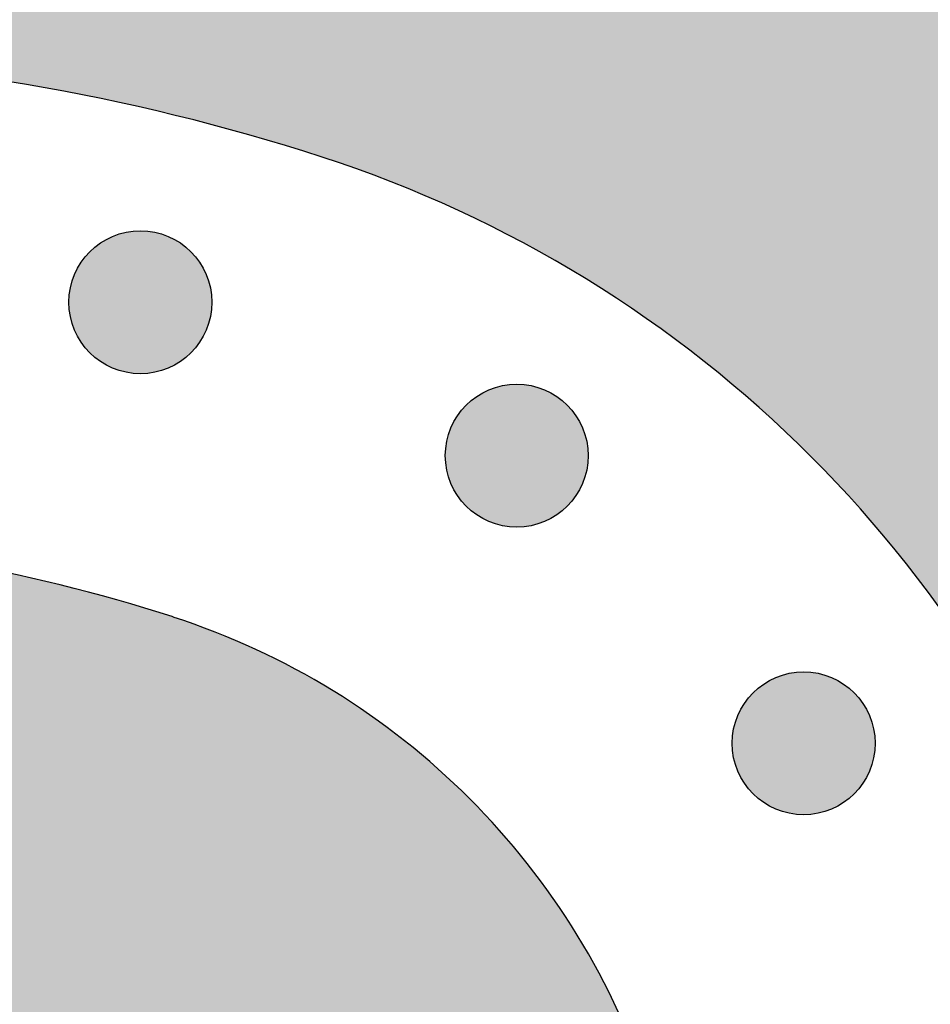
# Model space of a CAD drawing. Header units: millimetres. Extents: x -3873 to -97, y 912 to 4165.
# Tile 221 of 256: x -3516 to -3494, y 1727 to 1751. Entities that reach past the tile are written whole.
import ezdxf

# ---------------------------------------------------------------- set-up
doc = ezdxf.new("R2010")
doc.units = ezdxf.units.MM
doc.layers.add('pattern', color=7, linetype='Continuous', true_color=0x000000)

msp = doc.modelspace()

# ---------------------------------------------------------------- hatches: boundary and pattern name
at = {"layer": 'pattern'}
for points in [[(-3476.751, 1680.564), (-3477.647, 1679.425), (-3478.513, 1678.257), (-3479.348, 1677.063), (-3480.15, 1675.844), (-3480.919, 1674.6), (-3481.654, 1673.334), (-3482.353, 1672.046), (-3483.015, 1670.739), (-3483.641, 1669.413), (-3484.229, 1668.071), (-3484.778, 1666.714), (-3485.287, 1665.344), (-3485.758, 1663.962), (-3486.188, 1662.57), (-3486.579, 1661.17), (-3486.929, 1659.763), (-3487.116, 1661.305), (-3487.345, 1662.845), (-3487.614, 1664.382), (-3487.924, 1665.914), (-3488.275, 1667.439), (-3488.666, 1668.956), (-3489.097, 1670.464), (-3489.568, 1671.96), (-3490.078, 1673.443), (-3490.627, 1674.911), (-3491.214, 1676.364), (-3491.839, 1677.799), (-3492.5, 1679.216), (-3493.196, 1680.612), (-3493.928, 1681.986), (-3494.693, 1683.338), (-3493.711, 1685.137), (-3492.785, 1686.969), (-3491.916, 1688.83), (-3491.106, 1690.719), (-3490.355, 1692.633), (-3489.665, 1694.568), (-3489.037, 1696.522), (-3488.471, 1698.492), (-3488.236, 1699.393), (-3488.016, 1700.3), (-3487.812, 1701.213), (-3487.625, 1702.132), (-3487.453, 1703.055), (-3487.298, 1703.983), (-3487.159, 1704.916), (-3487.037, 1705.852), (-3486.932, 1706.791), (-3486.844, 1707.734), (-3486.772, 1708.678), (-3486.718, 1709.625), (-3486.681, 1710.573), (-3486.661, 1711.522), (-3486.659, 1712.471), (-3486.674, 1713.421), (-3486.706, 1714.37), (-3486.755, 1715.318), (-3486.821, 1716.265), (-3486.905, 1717.21), (-3487.005, 1718.153), (-3487.123, 1719.093), (-3487.257, 1720.03), (-3487.408, 1720.963), (-3487.576, 1721.892), (-3487.76, 1722.816), (-3487.961, 1723.736), (-3488.178, 1724.65), (-3488.41, 1725.558), (-3488.659, 1726.46), (-3488.922, 1727.356), (-3489.201, 1728.244), (-3489.481, 1729.066), (-3489.786, 1729.885), (-3490.116, 1730.7), (-3490.471, 1731.51), (-3490.853, 1732.313), (-3491.259, 1733.109), (-3491.69, 1733.895), (-3492.147, 1734.672), (-3492.628, 1735.438), (-3493.133, 1736.191), (-3493.661, 1736.931), (-3494.213, 1737.656), (-3494.787, 1738.366), (-3495.383, 1739.059), (-3496.001, 1739.735), (-3496.638, 1740.392), (-3497.295, 1741.029), (-3497.971, 1741.647), (-3498.664, 1742.243), (-3499.374, 1742.817), (-3500.099, 1743.369), (-3500.839, 1743.898), (-3501.592, 1744.403), (-3502.358, 1744.883), (-3503.135, 1745.34), (-3503.921, 1745.771), (-3504.717, 1746.178), (-3505.52, 1746.559), (-3506.33, 1746.914), (-3507.145, 1747.245), (-3507.964, 1747.549), (-3508.786, 1747.829), (-3509.675, 1748.108), (-3510.57, 1748.372), (-3511.472, 1748.62), (-3512.38, 1748.852), (-3513.294, 1749.069), (-3514.214, 1749.27), (-3515.138, 1749.454), (-3516.067, 1749.622), (-3517, 1749.773), (-3517.937, 1749.907), (-3518.877, 1750.025), (-3519.82, 1750.126), (-3520.765, 1750.209), (-3521.712, 1750.275), (-3522.66, 1750.325), (-3523.609, 1750.357), (-3524.559, 1750.371), (-3525.508, 1750.369), (-3526.457, 1750.349), (-3527.405, 1750.312), (-3528.352, 1750.258), (-3529.296, 1750.186), (-3530.239, 1750.098), (-3531.178, 1749.993), (-3532.114, 1749.871), (-3533.047, 1749.732), (-3533.975, 1749.577), (-3534.899, 1749.406), (-3535.817, 1749.218), (-3536.73, 1749.014), (-3537.638, 1748.795), (-3538.539, 1748.559), (-3540.507, 1747.994), (-3542.459, 1747.366), (-3544.392, 1746.677), (-3546.304, 1745.927), (-3548.191, 1745.117), (-3550.052, 1744.25), (-3551.882, 1743.325), (-3553.68, 1742.344), (-3554.769, 1742.947), (-3555.872, 1743.53), (-3556.987, 1744.093), (-3558.113, 1744.634), (-3559.25, 1745.154), (-3560.398, 1745.653), (-3561.555, 1746.13), (-3562.722, 1746.585), (-3563.897, 1747.017), (-3565.08, 1747.427), (-3566.27, 1747.814), (-3567.466, 1748.178), (-3568.669, 1748.518), (-3569.876, 1748.836), (-3571.088, 1749.13), (-3572.304, 1749.4), (-3569.397, 1750.092), (-3566.508, 1750.873), (-3563.641, 1751.741), (-3560.801, 1752.697), (-3557.991, 1753.737), (-3555.215, 1754.863), (-3552.477, 1756.07), (-3549.78, 1757.358), (-3548.483, 1757.886), (-3547.17, 1758.388), (-3545.841, 1758.862), (-3544.498, 1759.309), (-3543.142, 1759.727), (-3541.773, 1760.116), (-3540.393, 1760.475), (-3539.001, 1760.805), (-3537.6, 1761.103), (-3536.19, 1761.372), (-3534.772, 1761.608), (-3533.348, 1761.814), (-3531.917, 1761.987), (-3530.483, 1762.129), (-3529.044, 1762.238), (-3527.603, 1762.315), (-3526.161, 1762.36), (-3524.719, 1762.372), (-3523.277, 1762.352), (-3521.837, 1762.3), (-3520.401, 1762.215), (-3518.968, 1762.099), (-3517.54, 1761.95), (-3516.119, 1761.771), (-3514.705, 1761.56), (-3513.299, 1761.318), (-3511.902, 1761.046), (-3510.515, 1760.743), (-3509.139, 1760.412), (-3507.776, 1760.051), (-3506.425, 1759.662), (-3505.088, 1759.245), (-3503.942, 1758.855), (-3502.8, 1758.43), (-3501.664, 1757.97), (-3500.535, 1757.474), (-3499.415, 1756.943), (-3498.306, 1756.376), (-3497.209, 1755.775), (-3496.127, 1755.139), (-3495.059, 1754.468), (-3494.009, 1753.764), (-3492.978, 1753.027), (-3491.967, 1752.258), (-3490.977, 1751.458), (-3490.011, 1750.626), (-3489.069, 1749.766), (-3488.153, 1748.877), (-3487.264, 1747.961), (-3486.404, 1747.019), (-3485.573, 1746.053), (-3484.772, 1745.064), (-3484.003, 1744.052), (-3483.266, 1743.021), (-3482.562, 1741.971), (-3481.891, 1740.903), (-3481.255, 1739.821), (-3480.654, 1738.724), (-3480.087, 1737.615), (-3479.556, 1736.495), (-3479.06, 1735.366), (-3478.6, 1734.23), (-3478.175, 1733.088), (-3477.785, 1731.942), (-3477.279, 1730.304), (-3476.816, 1728.653), (-3476.398, 1726.99), (-3476.024, 1725.318), (-3475.487, 1722.568), (-3475.026, 1719.797), (-3474.641, 1717.008), (-3474.333, 1714.204), (-3474.102, 1711.387), (-3473.951, 1708.563), (-3473.878, 1705.733), (-3473.884, 1702.9), (-3473.97, 1700.069), (-3474.135, 1697.243), (-3474.378, 1694.425), (-3474.7, 1691.618), (-3475.099, 1688.825), (-3475.574, 1686.05), (-3476.125, 1683.295)], [(-3512.042, 1745.481), (-3512.07, 1745.508), (-3512.099, 1745.535), (-3512.129, 1745.562), (-3512.16, 1745.588), (-3512.191, 1745.614), (-3512.224, 1745.639), (-3512.257, 1745.664), (-3512.291, 1745.688), (-3512.326, 1745.711), (-3512.362, 1745.734), (-3512.398, 1745.756), (-3512.435, 1745.777), (-3512.473, 1745.798), (-3512.512, 1745.818), (-3512.552, 1745.836), (-3512.592, 1745.854), (-3512.632, 1745.871), (-3512.674, 1745.887), (-3512.716, 1745.903), (-3512.758, 1745.917), (-3512.801, 1745.93), (-3512.845, 1745.942), (-3512.889, 1745.953), (-3512.933, 1745.963), (-3512.977, 1745.971), (-3513.022, 1745.979), (-3513.068, 1745.985), (-3513.113, 1745.991), (-3513.159, 1745.995), (-3513.205, 1745.998), (-3513.25, 1746), (-3513.296, 1746), (-3513.342, 1746), (-3513.388, 1745.998), (-3513.434, 1745.995), (-3513.48, 1745.991), (-3513.525, 1745.985), (-3513.57, 1745.979), (-3513.615, 1745.971), (-3513.66, 1745.963), (-3513.704, 1745.953), (-3513.748, 1745.942), (-3513.792, 1745.93), (-3513.835, 1745.917), (-3513.877, 1745.903), (-3513.919, 1745.887), (-3513.96, 1745.871), (-3514.001, 1745.854), (-3514.041, 1745.836), (-3514.081, 1745.818), (-3514.119, 1745.798), (-3514.157, 1745.777), (-3514.195, 1745.756), (-3514.231, 1745.734), (-3514.267, 1745.711), (-3514.302, 1745.688), (-3514.336, 1745.664), (-3514.369, 1745.639), (-3514.402, 1745.614), (-3514.433, 1745.588), (-3514.464, 1745.562), (-3514.494, 1745.535), (-3514.523, 1745.508), (-3514.551, 1745.481), (-3514.579, 1745.452), (-3514.606, 1745.423), (-3514.632, 1745.394), (-3514.659, 1745.363), (-3514.684, 1745.331), (-3514.71, 1745.299), (-3514.734, 1745.265), (-3514.758, 1745.231), (-3514.782, 1745.196), (-3514.805, 1745.161), (-3514.827, 1745.124), (-3514.848, 1745.087), (-3514.868, 1745.049), (-3514.888, 1745.01), (-3514.907, 1744.971), (-3514.925, 1744.931), (-3514.942, 1744.89), (-3514.958, 1744.849), (-3514.973, 1744.807), (-3514.987, 1744.764), (-3515, 1744.721), (-3515.012, 1744.678), (-3515.023, 1744.634), (-3515.033, 1744.59), (-3515.042, 1744.545), (-3515.049, 1744.5), (-3515.056, 1744.455), (-3515.061, 1744.409), (-3515.065, 1744.364), (-3515.068, 1744.318), (-3515.07, 1744.272), (-3515.071, 1744.226), (-3515.07, 1744.18), (-3515.068, 1744.134), (-3515.065, 1744.088), (-3515.061, 1744.043), (-3515.056, 1743.997), (-3515.049, 1743.952), (-3515.042, 1743.907), (-3515.033, 1743.862), (-3515.023, 1743.818), (-3515.012, 1743.774), (-3515, 1743.731), (-3514.987, 1743.688), (-3514.973, 1743.645), (-3514.958, 1743.603), (-3514.942, 1743.562), (-3514.925, 1743.521), (-3514.907, 1743.481), (-3514.888, 1743.442), (-3514.868, 1743.403), (-3514.848, 1743.365), (-3514.827, 1743.328), (-3514.805, 1743.291), (-3514.782, 1743.256), (-3514.758, 1743.221), (-3514.734, 1743.186), (-3514.71, 1743.153), (-3514.684, 1743.121), (-3514.659, 1743.089), (-3514.632, 1743.058), (-3514.606, 1743.029), (-3514.579, 1743), (-3514.551, 1742.971), (-3514.523, 1742.944), (-3514.494, 1742.917), (-3514.464, 1742.89), (-3514.433, 1742.864), (-3514.402, 1742.838), (-3514.369, 1742.813), (-3514.336, 1742.788), (-3514.302, 1742.764), (-3514.267, 1742.741), (-3514.231, 1742.718), (-3514.195, 1742.696), (-3514.157, 1742.675), (-3514.119, 1742.654), (-3514.081, 1742.634), (-3514.041, 1742.616), (-3514.001, 1742.598), (-3513.96, 1742.581), (-3513.919, 1742.564), (-3513.877, 1742.549), (-3513.835, 1742.535), (-3513.792, 1742.522), (-3513.748, 1742.51), (-3513.704, 1742.499), (-3513.66, 1742.489), (-3513.615, 1742.481), (-3513.57, 1742.473), (-3513.525, 1742.466), (-3513.48, 1742.461), (-3513.434, 1742.457), (-3513.388, 1742.454), (-3513.342, 1742.452), (-3513.296, 1742.452), (-3513.25, 1742.452), (-3513.205, 1742.454), (-3513.159, 1742.457), (-3513.113, 1742.461), (-3513.068, 1742.466), (-3513.022, 1742.473), (-3512.977, 1742.481), (-3512.933, 1742.489), (-3512.889, 1742.499), (-3512.845, 1742.51), (-3512.801, 1742.522), (-3512.758, 1742.535), (-3512.716, 1742.549), (-3512.674, 1742.564), (-3512.632, 1742.581), (-3512.592, 1742.598), (-3512.552, 1742.616), (-3512.512, 1742.634), (-3512.473, 1742.654), (-3512.435, 1742.675), (-3512.398, 1742.696), (-3512.362, 1742.718), (-3512.326, 1742.741), (-3512.291, 1742.764), (-3512.257, 1742.788), (-3512.224, 1742.813), (-3512.191, 1742.838), (-3512.16, 1742.864), (-3512.129, 1742.89), (-3512.099, 1742.917), (-3512.07, 1742.944), (-3512.042, 1742.971), (-3512.014, 1743), (-3511.987, 1743.029), (-3511.96, 1743.058), (-3511.934, 1743.089), (-3511.908, 1743.121), (-3511.883, 1743.153), (-3511.858, 1743.186), (-3511.834, 1743.221), (-3511.811, 1743.256), (-3511.788, 1743.291), (-3511.766, 1743.328), (-3511.745, 1743.365), (-3511.724, 1743.403), (-3511.705, 1743.442), (-3511.686, 1743.481), (-3511.668, 1743.521), (-3511.651, 1743.562), (-3511.635, 1743.603), (-3511.62, 1743.645), (-3511.606, 1743.688), (-3511.593, 1743.731), (-3511.581, 1743.774), (-3511.57, 1743.818), (-3511.56, 1743.862), (-3511.551, 1743.907), (-3511.543, 1743.952), (-3511.537, 1743.997), (-3511.532, 1744.043), (-3511.527, 1744.088), (-3511.524, 1744.134), (-3511.523, 1744.18), (-3511.522, 1744.226), (-3511.523, 1744.272), (-3511.524, 1744.318), (-3511.527, 1744.364), (-3511.532, 1744.409), (-3511.537, 1744.455), (-3511.543, 1744.5), (-3511.551, 1744.545), (-3511.56, 1744.59), (-3511.57, 1744.634), (-3511.581, 1744.678), (-3511.593, 1744.721), (-3511.606, 1744.764), (-3511.62, 1744.807), (-3511.635, 1744.849), (-3511.651, 1744.89), (-3511.668, 1744.931), (-3511.686, 1744.971), (-3511.705, 1745.01), (-3511.724, 1745.049), (-3511.745, 1745.087), (-3511.766, 1745.124), (-3511.788, 1745.161), (-3511.811, 1745.196), (-3511.834, 1745.231), (-3511.858, 1745.265), (-3511.883, 1745.299), (-3511.908, 1745.331), (-3511.934, 1745.363), (-3511.96, 1745.394), (-3511.987, 1745.423), (-3512.014, 1745.452)], [(-3502.697, 1741.673), (-3502.725, 1741.701), (-3502.754, 1741.728), (-3502.784, 1741.754), (-3502.815, 1741.781), (-3502.846, 1741.806), (-3502.879, 1741.832), (-3502.912, 1741.856), (-3502.946, 1741.88), (-3502.981, 1741.904), (-3503.017, 1741.927), (-3503.053, 1741.949), (-3503.09, 1741.97), (-3503.128, 1741.99), (-3503.167, 1742.01), (-3503.207, 1742.029), (-3503.247, 1742.047), (-3503.287, 1742.064), (-3503.329, 1742.08), (-3503.371, 1742.095), (-3503.413, 1742.109), (-3503.456, 1742.122), (-3503.5, 1742.134), (-3503.544, 1742.145), (-3503.588, 1742.155), (-3503.632, 1742.164), (-3503.677, 1742.171), (-3503.723, 1742.178), (-3503.768, 1742.183), (-3503.814, 1742.187), (-3503.86, 1742.19), (-3503.905, 1742.192), (-3503.951, 1742.193), (-3503.997, 1742.192), (-3504.043, 1742.19), (-3504.089, 1742.187), (-3504.135, 1742.183), (-3504.18, 1742.178), (-3504.225, 1742.171), (-3504.27, 1742.164), (-3504.315, 1742.155), (-3504.359, 1742.145), (-3504.403, 1742.134), (-3504.447, 1742.122), (-3504.49, 1742.109), (-3504.532, 1742.095), (-3504.574, 1742.08), (-3504.615, 1742.064), (-3504.656, 1742.047), (-3504.696, 1742.029), (-3504.736, 1742.01), (-3504.774, 1741.99), (-3504.812, 1741.97), (-3504.85, 1741.949), (-3504.886, 1741.927), (-3504.922, 1741.904), (-3504.957, 1741.88), (-3504.991, 1741.856), (-3505.024, 1741.832), (-3505.057, 1741.806), (-3505.088, 1741.781), (-3505.119, 1741.754), (-3505.149, 1741.728), (-3505.178, 1741.701), (-3505.206, 1741.673), (-3505.234, 1741.645), (-3505.261, 1741.616), (-3505.287, 1741.586), (-3505.314, 1741.555), (-3505.339, 1741.524), (-3505.365, 1741.491), (-3505.389, 1741.458), (-3505.413, 1741.424), (-3505.437, 1741.389), (-3505.46, 1741.353), (-3505.482, 1741.317), (-3505.503, 1741.279), (-3505.523, 1741.241), (-3505.543, 1741.203), (-3505.562, 1741.163), (-3505.58, 1741.123), (-3505.597, 1741.082), (-3505.613, 1741.041), (-3505.628, 1740.999), (-3505.642, 1740.957), (-3505.655, 1740.914), (-3505.667, 1740.87), (-3505.678, 1740.826), (-3505.688, 1740.782), (-3505.697, 1740.737), (-3505.704, 1740.692), (-3505.711, 1740.647), (-3505.716, 1740.602), (-3505.72, 1740.556), (-3505.723, 1740.51), (-3505.725, 1740.464), (-3505.726, 1740.418), (-3505.725, 1740.373), (-3505.723, 1740.327), (-3505.72, 1740.281), (-3505.716, 1740.235), (-3505.711, 1740.19), (-3505.704, 1740.144), (-3505.697, 1740.1), (-3505.688, 1740.055), (-3505.678, 1740.011), (-3505.667, 1739.967), (-3505.655, 1739.923), (-3505.642, 1739.88), (-3505.628, 1739.838), (-3505.613, 1739.796), (-3505.597, 1739.754), (-3505.58, 1739.714), (-3505.562, 1739.674), (-3505.543, 1739.634), (-3505.523, 1739.595), (-3505.503, 1739.557), (-3505.482, 1739.52), (-3505.46, 1739.484), (-3505.437, 1739.448), (-3505.413, 1739.413), (-3505.389, 1739.379), (-3505.365, 1739.346), (-3505.339, 1739.313), (-3505.314, 1739.282), (-3505.287, 1739.251), (-3505.261, 1739.221), (-3505.234, 1739.192), (-3505.206, 1739.164), (-3505.178, 1739.136), (-3505.149, 1739.109), (-3505.119, 1739.082), (-3505.088, 1739.056), (-3505.057, 1739.03), (-3505.024, 1739.005), (-3504.991, 1738.981), (-3504.957, 1738.956), (-3504.922, 1738.933), (-3504.886, 1738.91), (-3504.85, 1738.888), (-3504.812, 1738.867), (-3504.774, 1738.847), (-3504.736, 1738.827), (-3504.696, 1738.808), (-3504.656, 1738.79), (-3504.615, 1738.773), (-3504.574, 1738.757), (-3504.532, 1738.742), (-3504.49, 1738.728), (-3504.447, 1738.715), (-3504.403, 1738.703), (-3504.359, 1738.692), (-3504.315, 1738.682), (-3504.27, 1738.673), (-3504.225, 1738.665), (-3504.18, 1738.659), (-3504.135, 1738.654), (-3504.089, 1738.649), (-3504.043, 1738.647), (-3503.997, 1738.645), (-3503.951, 1738.644), (-3503.905, 1738.645), (-3503.86, 1738.647), (-3503.814, 1738.649), (-3503.768, 1738.654), (-3503.723, 1738.659), (-3503.677, 1738.665), (-3503.632, 1738.673), (-3503.588, 1738.682), (-3503.544, 1738.692), (-3503.5, 1738.703), (-3503.456, 1738.715), (-3503.413, 1738.728), (-3503.371, 1738.742), (-3503.329, 1738.757), (-3503.287, 1738.773), (-3503.247, 1738.79), (-3503.207, 1738.808), (-3503.167, 1738.827), (-3503.128, 1738.847), (-3503.09, 1738.867), (-3503.053, 1738.888), (-3503.017, 1738.91), (-3502.981, 1738.933), (-3502.946, 1738.956), (-3502.912, 1738.981), (-3502.879, 1739.005), (-3502.846, 1739.03), (-3502.815, 1739.056), (-3502.784, 1739.082), (-3502.754, 1739.109), (-3502.725, 1739.136), (-3502.697, 1739.164), (-3502.669, 1739.192), (-3502.642, 1739.221), (-3502.615, 1739.251), (-3502.589, 1739.282), (-3502.563, 1739.313), (-3502.538, 1739.346), (-3502.513, 1739.379), (-3502.489, 1739.413), (-3502.466, 1739.448), (-3502.443, 1739.484), (-3502.421, 1739.52), (-3502.4, 1739.557), (-3502.38, 1739.595), (-3502.36, 1739.634), (-3502.341, 1739.674), (-3502.323, 1739.714), (-3502.306, 1739.754), (-3502.29, 1739.796), (-3502.275, 1739.838), (-3502.261, 1739.88), (-3502.248, 1739.923), (-3502.236, 1739.967), (-3502.225, 1740.011), (-3502.215, 1740.055), (-3502.206, 1740.1), (-3502.198, 1740.144), (-3502.192, 1740.19), (-3502.187, 1740.235), (-3502.182, 1740.281), (-3502.179, 1740.327), (-3502.178, 1740.373), (-3502.177, 1740.418), (-3502.178, 1740.464), (-3502.179, 1740.51), (-3502.182, 1740.556), (-3502.187, 1740.602), (-3502.192, 1740.647), (-3502.198, 1740.692), (-3502.206, 1740.737), (-3502.215, 1740.782), (-3502.225, 1740.826), (-3502.236, 1740.87), (-3502.248, 1740.914), (-3502.261, 1740.957), (-3502.275, 1740.999), (-3502.29, 1741.041), (-3502.306, 1741.082), (-3502.323, 1741.123), (-3502.341, 1741.163), (-3502.36, 1741.203), (-3502.38, 1741.241), (-3502.4, 1741.279), (-3502.421, 1741.317), (-3502.443, 1741.353), (-3502.466, 1741.389), (-3502.489, 1741.424), (-3502.513, 1741.458), (-3502.538, 1741.491), (-3502.563, 1741.524), (-3502.589, 1741.555), (-3502.615, 1741.586), (-3502.642, 1741.616), (-3502.669, 1741.645)], [(-3551.693, 1729.451), (-3551.525, 1715.407), (-3550.083, 1716.731), (-3548.596, 1718.006), (-3547.066, 1719.228), (-3545.496, 1720.397), (-3544.744, 1720.922), (-3543.975, 1721.431), (-3543.191, 1721.923), (-3542.392, 1722.398), (-3541.577, 1722.853), (-3540.749, 1723.29), (-3539.906, 1723.707), (-3539.052, 1724.104), (-3538.185, 1724.48), (-3537.306, 1724.834), (-3536.418, 1725.167), (-3535.519, 1725.477), (-3534.612, 1725.765), (-3533.697, 1726.029), (-3532.774, 1726.27), (-3531.846, 1726.488), (-3530.912, 1726.681), (-3529.974, 1726.85), (-3529.032, 1726.995), (-3528.088, 1727.116), (-3527.143, 1727.213), (-3526.196, 1727.285), (-3525.25, 1727.333), (-3524.306, 1727.356), (-3523.363, 1727.356), (-3522.424, 1727.332), (-3521.489, 1727.284), (-3520.558, 1727.213), (-3519.633, 1727.119), (-3518.715, 1727.003), (-3517.803, 1726.864), (-3516.9, 1726.704), (-3516.757, 1726.675), (-3516.614, 1726.644), (-3516.471, 1726.61), (-3516.328, 1726.573), (-3516.184, 1726.534), (-3516.041, 1726.492), (-3515.898, 1726.447), (-3515.755, 1726.399), (-3515.613, 1726.349), (-3515.47, 1726.295), (-3515.329, 1726.239), (-3515.187, 1726.18), (-3515.047, 1726.118), (-3514.907, 1726.053), (-3514.768, 1725.986), (-3514.63, 1725.915), (-3514.492, 1725.842), (-3514.356, 1725.766), (-3514.221, 1725.688), (-3514.087, 1725.606), (-3513.954, 1725.522), (-3513.823, 1725.435), (-3513.693, 1725.346), (-3513.565, 1725.254), (-3513.438, 1725.159), (-3513.313, 1725.062), (-3513.19, 1724.962), (-3513.068, 1724.86), (-3512.948, 1724.756), (-3512.831, 1724.649), (-3512.715, 1724.54), (-3512.602, 1724.428), (-3512.49, 1724.315), (-3512.381, 1724.199), (-3512.274, 1724.082), (-3512.17, 1723.962), (-3512.068, 1723.841), (-3511.968, 1723.717), (-3511.871, 1723.592), (-3511.776, 1723.465), (-3511.684, 1723.337), (-3511.595, 1723.207), (-3511.508, 1723.076), (-3511.424, 1722.943), (-3511.342, 1722.809), (-3511.264, 1722.674), (-3511.188, 1722.538), (-3511.115, 1722.401), (-3511.044, 1722.262), (-3510.977, 1722.123), (-3510.912, 1721.983), (-3510.85, 1721.843), (-3510.791, 1721.701), (-3510.735, 1721.56), (-3510.682, 1721.418), (-3510.631, 1721.275), (-3510.583, 1721.132), (-3510.538, 1720.989), (-3510.496, 1720.846), (-3510.457, 1720.702), (-3510.42, 1720.559), (-3510.386, 1720.416), (-3510.355, 1720.273), (-3510.327, 1720.13), (-3510.166, 1719.227), (-3510.027, 1718.316), (-3509.911, 1717.397), (-3509.817, 1716.472), (-3509.746, 1715.542), (-3509.698, 1714.606), (-3509.674, 1713.667), (-3509.674, 1712.724), (-3509.697, 1711.78), (-3509.745, 1710.834), (-3509.817, 1709.888), (-3509.914, 1708.942), (-3510.035, 1707.998), (-3510.18, 1707.056), (-3510.349, 1706.118), (-3510.543, 1705.184), (-3510.76, 1704.256), (-3511.001, 1703.333), (-3511.265, 1702.418), (-3511.553, 1701.511), (-3511.863, 1700.612), (-3512.196, 1699.724), (-3512.55, 1698.846), (-3512.926, 1697.979), (-3513.323, 1697.124), (-3513.74, 1696.282), (-3514.177, 1695.453), (-3514.633, 1694.639), (-3515.107, 1693.839), (-3515.599, 1693.055), (-3516.108, 1692.286), (-3516.634, 1691.535), (-3517.802, 1689.964), (-3519.024, 1688.434), (-3520.299, 1686.947), (-3521.623, 1685.505), (-3507.579, 1685.338), (-3506.954, 1686.27), (-3506.347, 1687.216), (-3505.76, 1688.176), (-3505.193, 1689.149), (-3504.645, 1690.136), (-3504.119, 1691.134), (-3503.613, 1692.143), (-3503.128, 1693.163), (-3502.666, 1694.193), (-3502.225, 1695.233), (-3501.806, 1696.281), (-3501.41, 1697.337), (-3501.037, 1698.4), (-3500.686, 1699.469), (-3500.359, 1700.544), (-3500.054, 1701.625), (-3499.873, 1702.319), (-3499.704, 1703.018), (-3499.547, 1703.721), (-3499.403, 1704.429), (-3499.27, 1705.14), (-3499.151, 1705.856), (-3499.044, 1706.574), (-3498.95, 1707.295), (-3498.869, 1708.019), (-3498.801, 1708.745), (-3498.746, 1709.473), (-3498.704, 1710.202), (-3498.676, 1710.932), (-3498.661, 1711.663), (-3498.659, 1712.395), (-3498.67, 1713.126), (-3498.695, 1713.857), (-3498.732, 1714.588), (-3498.784, 1715.317), (-3498.848, 1716.045), (-3498.925, 1716.772), (-3499.016, 1717.496), (-3499.12, 1718.218), (-3499.236, 1718.937), (-3499.365, 1719.652), (-3499.507, 1720.364), (-3499.662, 1721.073), (-3499.829, 1721.777), (-3500.008, 1722.477), (-3500.199, 1723.172), (-3500.402, 1723.862), (-3500.617, 1724.546), (-3500.787, 1725.044), (-3500.971, 1725.541), (-3501.171, 1726.034), (-3501.387, 1726.525), (-3501.618, 1727.012), (-3501.864, 1727.494), (-3502.126, 1727.97), (-3502.402, 1728.441), (-3502.693, 1728.905), (-3502.999, 1729.361), (-3503.32, 1729.81), (-3503.654, 1730.249), (-3504.002, 1730.679), (-3504.363, 1731.099), (-3504.737, 1731.509), (-3505.124, 1731.907), (-3505.522, 1732.293), (-3505.931, 1732.667), (-3506.351, 1733.028), (-3506.781, 1733.376), (-3507.221, 1733.71), (-3507.669, 1734.031), (-3508.125, 1734.337), (-3508.589, 1734.628), (-3509.06, 1734.905), (-3509.536, 1735.166), (-3510.018, 1735.412), (-3510.505, 1735.643), (-3510.996, 1735.859), (-3511.49, 1736.059), (-3511.986, 1736.243), (-3512.484, 1736.413), (-3513.169, 1736.628), (-3513.858, 1736.831), (-3514.553, 1737.022), (-3515.253, 1737.201), (-3515.957, 1737.368), (-3516.666, 1737.523), (-3517.378, 1737.665), (-3518.094, 1737.794), (-3518.812, 1737.911), (-3519.534, 1738.014), (-3520.258, 1738.105), (-3520.985, 1738.182), (-3521.713, 1738.247), (-3522.442, 1738.298), (-3523.173, 1738.336), (-3523.904, 1738.36), (-3524.635, 1738.371), (-3525.367, 1738.37), (-3526.098, 1738.354), (-3526.828, 1738.326), (-3527.558, 1738.284), (-3528.285, 1738.229), (-3529.011, 1738.161), (-3529.735, 1738.08), (-3530.456, 1737.986), (-3531.175, 1737.879), (-3531.89, 1737.76), (-3532.601, 1737.628), (-3533.309, 1737.483), (-3534.012, 1737.326), (-3534.711, 1737.157), (-3535.406, 1736.976), (-3536.486, 1736.671), (-3537.561, 1736.344), (-3538.631, 1735.993), (-3539.694, 1735.62), (-3540.75, 1735.224), (-3541.798, 1734.805), (-3542.837, 1734.364), (-3543.867, 1733.902), (-3544.887, 1733.417), (-3545.897, 1732.912), (-3546.895, 1732.385), (-3547.881, 1731.838), (-3548.854, 1731.27), (-3549.814, 1730.683), (-3550.761, 1730.076)], [(-3495.572, 1734.532), (-3495.6, 1734.56), (-3495.629, 1734.587), (-3495.659, 1734.614), (-3495.69, 1734.64), (-3495.721, 1734.666), (-3495.754, 1734.691), (-3495.787, 1734.715), (-3495.821, 1734.74), (-3495.856, 1734.763), (-3495.892, 1734.786), (-3495.928, 1734.808), (-3495.966, 1734.829), (-3496.004, 1734.849), (-3496.042, 1734.869), (-3496.082, 1734.888), (-3496.122, 1734.906), (-3496.163, 1734.923), (-3496.204, 1734.939), (-3496.246, 1734.954), (-3496.288, 1734.968), (-3496.331, 1734.981), (-3496.375, 1734.993), (-3496.419, 1735.004), (-3496.463, 1735.014), (-3496.508, 1735.023), (-3496.553, 1735.031), (-3496.598, 1735.037), (-3496.643, 1735.042), (-3496.689, 1735.047), (-3496.735, 1735.049), (-3496.781, 1735.051), (-3496.827, 1735.052), (-3496.872, 1735.051), (-3496.918, 1735.049), (-3496.964, 1735.047), (-3497.01, 1735.042), (-3497.055, 1735.037), (-3497.101, 1735.031), (-3497.145, 1735.023), (-3497.19, 1735.014), (-3497.234, 1735.004), (-3497.278, 1734.993), (-3497.322, 1734.981), (-3497.365, 1734.968), (-3497.407, 1734.954), (-3497.449, 1734.939), (-3497.491, 1734.923), (-3497.531, 1734.906), (-3497.571, 1734.888), (-3497.611, 1734.869), (-3497.65, 1734.849), (-3497.688, 1734.829), (-3497.725, 1734.808), (-3497.761, 1734.786), (-3497.797, 1734.763), (-3497.832, 1734.74), (-3497.866, 1734.715), (-3497.899, 1734.691), (-3497.932, 1734.666), (-3497.963, 1734.64), (-3497.994, 1734.614), (-3498.024, 1734.587), (-3498.053, 1734.56), (-3498.081, 1734.532), (-3498.109, 1734.504), (-3498.136, 1734.475), (-3498.163, 1734.445), (-3498.189, 1734.414), (-3498.215, 1734.383), (-3498.24, 1734.35), (-3498.264, 1734.317), (-3498.289, 1734.283), (-3498.312, 1734.248), (-3498.335, 1734.212), (-3498.357, 1734.176), (-3498.378, 1734.139), (-3498.398, 1734.101), (-3498.418, 1734.062), (-3498.437, 1734.022), (-3498.455, 1733.982), (-3498.472, 1733.942), (-3498.488, 1733.9), (-3498.503, 1733.858), (-3498.517, 1733.816), (-3498.53, 1733.773), (-3498.542, 1733.729), (-3498.553, 1733.685), (-3498.563, 1733.641), (-3498.572, 1733.596), (-3498.58, 1733.551), (-3498.586, 1733.506), (-3498.591, 1733.461), (-3498.596, 1733.415), (-3498.598, 1733.369), (-3498.6, 1733.323), (-3498.601, 1733.278), (-3498.6, 1733.232), (-3498.598, 1733.186), (-3498.596, 1733.14), (-3498.591, 1733.094), (-3498.586, 1733.049), (-3498.58, 1733.004), (-3498.572, 1732.959), (-3498.563, 1732.914), (-3498.553, 1732.87), (-3498.542, 1732.826), (-3498.53, 1732.782), (-3498.517, 1732.739), (-3498.503, 1732.697), (-3498.488, 1732.655), (-3498.472, 1732.614), (-3498.455, 1732.573), (-3498.437, 1732.533), (-3498.418, 1732.493), (-3498.398, 1732.455), (-3498.378, 1732.417), (-3498.357, 1732.379), (-3498.335, 1732.343), (-3498.312, 1732.307), (-3498.289, 1732.272), (-3498.264, 1732.238), (-3498.24, 1732.205), (-3498.215, 1732.172), (-3498.189, 1732.141), (-3498.163, 1732.11), (-3498.136, 1732.08), (-3498.109, 1732.051), (-3498.081, 1732.023), (-3498.053, 1731.995), (-3498.024, 1731.968), (-3497.994, 1731.942), (-3497.963, 1731.915), (-3497.932, 1731.89), (-3497.899, 1731.864), (-3497.866, 1731.84), (-3497.832, 1731.816), (-3497.797, 1731.792), (-3497.761, 1731.769), (-3497.725, 1731.747), (-3497.688, 1731.726), (-3497.65, 1731.706), (-3497.611, 1731.686), (-3497.571, 1731.667), (-3497.531, 1731.649), (-3497.491, 1731.632), (-3497.449, 1731.616), (-3497.407, 1731.601), (-3497.365, 1731.587), (-3497.322, 1731.574), (-3497.278, 1731.562), (-3497.234, 1731.551), (-3497.19, 1731.541), (-3497.145, 1731.532), (-3497.101, 1731.525), (-3497.055, 1731.518), (-3497.01, 1731.513), (-3496.964, 1731.509), (-3496.918, 1731.506), (-3496.872, 1731.504), (-3496.827, 1731.503), (-3496.781, 1731.504), (-3496.735, 1731.506), (-3496.689, 1731.509), (-3496.643, 1731.513), (-3496.598, 1731.518), (-3496.553, 1731.525), (-3496.508, 1731.532), (-3496.463, 1731.541), (-3496.419, 1731.551), (-3496.375, 1731.562), (-3496.331, 1731.574), (-3496.288, 1731.587), (-3496.246, 1731.601), (-3496.204, 1731.616), (-3496.163, 1731.632), (-3496.122, 1731.649), (-3496.082, 1731.667), (-3496.042, 1731.686), (-3496.004, 1731.706), (-3495.966, 1731.726), (-3495.928, 1731.747), (-3495.892, 1731.769), (-3495.856, 1731.792), (-3495.821, 1731.816), (-3495.787, 1731.84), (-3495.754, 1731.864), (-3495.721, 1731.89), (-3495.69, 1731.915), (-3495.659, 1731.942), (-3495.629, 1731.968), (-3495.6, 1731.995), (-3495.572, 1732.023), (-3495.544, 1732.051), (-3495.517, 1732.08), (-3495.491, 1732.11), (-3495.464, 1732.141), (-3495.439, 1732.172), (-3495.413, 1732.205), (-3495.389, 1732.238), (-3495.365, 1732.272), (-3495.341, 1732.307), (-3495.318, 1732.343), (-3495.296, 1732.379), (-3495.275, 1732.417), (-3495.255, 1732.455), (-3495.235, 1732.493), (-3495.216, 1732.533), (-3495.198, 1732.573), (-3495.181, 1732.614), (-3495.165, 1732.655), (-3495.15, 1732.697), (-3495.136, 1732.739), (-3495.123, 1732.782), (-3495.111, 1732.826), (-3495.1, 1732.87), (-3495.09, 1732.914), (-3495.081, 1732.959), (-3495.074, 1733.004), (-3495.067, 1733.049), (-3495.062, 1733.094), (-3495.058, 1733.14), (-3495.055, 1733.186), (-3495.053, 1733.232), (-3495.052, 1733.278), (-3495.053, 1733.323), (-3495.055, 1733.369), (-3495.058, 1733.415), (-3495.062, 1733.461), (-3495.067, 1733.506), (-3495.074, 1733.551), (-3495.081, 1733.596), (-3495.09, 1733.641), (-3495.1, 1733.685), (-3495.111, 1733.729), (-3495.123, 1733.773), (-3495.136, 1733.816), (-3495.15, 1733.858), (-3495.165, 1733.9), (-3495.181, 1733.942), (-3495.198, 1733.982), (-3495.216, 1734.022), (-3495.235, 1734.062), (-3495.255, 1734.101), (-3495.275, 1734.139), (-3495.296, 1734.176), (-3495.318, 1734.212), (-3495.341, 1734.248), (-3495.365, 1734.283), (-3495.389, 1734.317), (-3495.413, 1734.35), (-3495.439, 1734.383), (-3495.464, 1734.414), (-3495.491, 1734.445), (-3495.517, 1734.475), (-3495.544, 1734.504)]]:
    msp.add_hatch(color=256, dxfattribs=at).paths.add_polyline_path(points, flags=0)

# ---------------------------------------------------------------- linework, layer by layer
for centre in [(-3513.296, 1744.226), (-3503.951, 1740.418), (-3496.827, 1733.278)]:
    msp.add_circle(centre, 1.774, dxfattribs=at)
at = {"layer": 'pattern', "extrusion": (0, 0, -1)}
msp.add_arc((3518.17, 1718.86), 42.45, 107.9488, 162.0512, dxfattribs=at)
at = {"layer": 'pattern'}
for centre, radius, start, end in [((-3524.893, 1698.107), 52.266, 72.0512, 105.1347), ((-3518.17, 1718.86), 30.45, 17.9488, 72.0512), ((-3524.893, 1698.107), 40.266, 72.0512, 105.1347), ((-3518.17, 1718.86), 18.45, 17.9488, 72.0512)]:
    msp.add_arc(centre, radius, start, end, dxfattribs=at)

doc.saveas('drawing.dxf')
